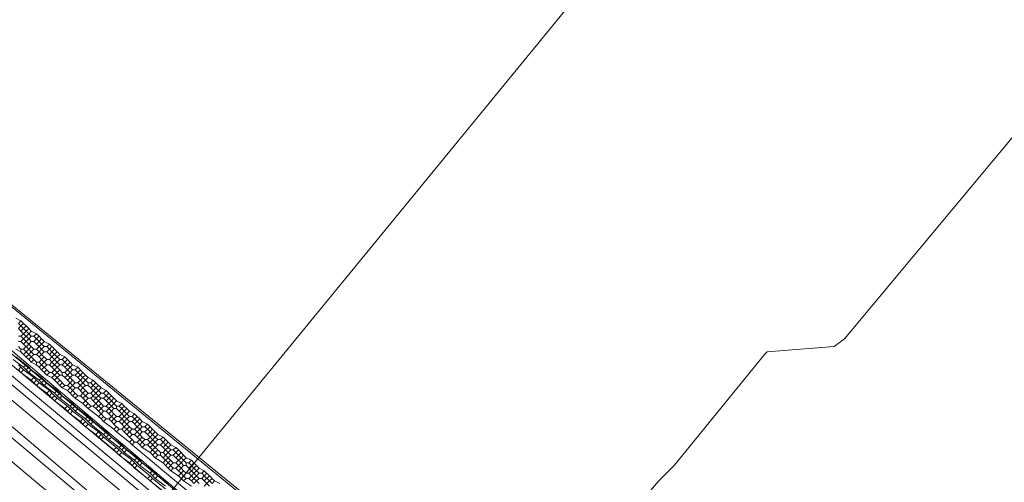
# Model space of a CAD drawing. Header units: metres. Extents: x 92810 to 93633, y 464687 to 465459.
# Tile 95 of 256: x 93176 to 93203, y 464725 to 464738. Entities that reach past the tile are written whole.
import ezdxf
from ezdxf.lldxf.tags import DXFTag

# ---------------------------------------------------------------- set-up
doc = ezdxf.new("R2010")
doc.units = ezdxf.units.M
for name, color, linetype, lineweight, transparency in [('B-OI-KL-DATA_KPN-G', 90, 'SI_B_DATA_KPN', 18, 0.4), ('B-OI-KL-DATA_LIANDER-G', 90, 'SI_B_DATA_LIANDER', 18, 0.4), ('B-OI-KL-DATA_PRORAIL-G', 90, 'SI_B_DATA_PRORAIL', 18, 0.4), ('B-OI-KL-DATA_ZIGGO BV-G', 90, 'SI_B_DATA_ZIGGO', 18, 0.4), ('B-OI-KL-ET_LS_LIANDER-G', 190, 'SI_B_ET_LS_LIANDER', 18, 0.4), ('B-OI-KL-ET_LS_PRORAIL-G', 190, 'SI_B_ET_LS_PRORAIL', 18, 0.4), ('B-OI-KL-ET_MS_LIANDER-G', 130, 'SI_B_ET_MS_LIANDER', 18, 0.4), ('B-OI-KL-ET_MS_PRORAIL-G', 130, 'SI_B_ET_MS_PRORAIL', 18, 0.4), ('B-OI-KL-GAS_LD_LIANDER-G', 30, 'SI_B_GAS_LD_LIANDER', 18, 0.4), ('B-WE-KL-DATA-G', 90, 'KL-DATA-N', 18, 0.4), ('B-WE-KL-ET_LS-G', 190, 'KL-LS-N', 18, 0.4)]:
    doc.layers.add(name, color=color, linetype=linetype, lineweight=lineweight, transparency=transparency)
doc.styles.get("Standard").update_dxf_attribs({"font": 'isocp.shx'})
tags = doc.linetypes.add('KL-DATA-N', pattern='A,4,-1,[101,NLCS.SHX,S=0.5,R=0,X=0,Y=0],-1,4,-1,["D",Standard,S=1,R=0,X=-0.25,Y=-0.5],-1.5', length=12.5).pattern_tags.tags
tags[18] = DXFTag(74, 10)
tags = doc.linetypes.add('KL-LS-N', pattern='A,4,-1,[103,NLCS.SHX,S=0.75,R=0,X=0,Y=0],-1,4,-1,["L",Standard,S=1,R=0,X=0,Y=-0.5],-2', length=13).pattern_tags.tags
tags[18] = DXFTag(74, 10)
doc.linetypes.add('SI_B_DATA_KPN', pattern='A,5,-2,["KPN",Standard,S=1.5,R=0,X=-0.51,Y=-0.75],-8', length=15)
doc.linetypes.add('SI_B_DATA_LIANDER', pattern='A,5,-2,["LI-DATA",Standard,S=1.5,R=0,X=-0.51,Y=-0.75],-11', length=18)
doc.linetypes.add('SI_B_DATA_PRORAIL', pattern='A,5,-2,["PRO-DATA",Standard,S=1.5,R=0,X=-0.51,Y=-0.75],-13', length=20)
doc.linetypes.add('SI_B_DATA_ZIGGO', pattern='A,5,-2,["ZIGGO",Standard,S=1.5,R=0,X=-0.51,Y=-0.75],-9', length=16)
doc.linetypes.add('SI_B_ET_LS_LIANDER', pattern='A,5,-2,["LI-LS",Standard,S=1.5,R=0,X=-0.51,Y=-0.75],-10', length=17)
doc.linetypes.add('SI_B_ET_LS_PRORAIL', pattern='A,5,-2,["PRO-LS",Standard,S=1.5,R=0,X=-0.51,Y=-0.75],-11', length=18)
doc.linetypes.add('SI_B_ET_MS_LIANDER', pattern='A,5,-2,["LI-MS",Standard,S=1.5,R=0,X=-0.51,Y=-0.75],-10', length=17)
doc.linetypes.add('SI_B_ET_MS_PRORAIL', pattern='A,5,-2,["PRO-MS",Standard,S=1.5,R=0,X=-0.51,Y=-0.75],-11', length=18)
doc.linetypes.add('SI_B_GAS_LD_LIANDER', pattern='A,5,-2,["LI-G-LD",Standard,S=1.5,R=0,X=-0.51,Y=-0.75],-11', length=18)

msp = doc.modelspace()

# ---------------------------------------------------------------- linework, layer by layer
at = {"layer": 'B-OI-KL-DATA_KPN-G', "flags": 128}
for points in [[(93164.036, 464737.25), (93188.393, 464716.964), (93189.821, 464715.964)], [(93163.536, 464736.679), (93186.321, 464717.607), (93186.536, 464717.25), (93186.964, 464717.107)]]:
    msp.add_lwpolyline(points, dxfattribs=at)
at = {"layer": 'B-OI-KL-DATA_LIANDER-G', "flags": 128}
for points in [[(93133.107, 464763.893), (93133.107, 464763.75), (93133.393, 464763.464), (93153.75, 464747.179), (93154.464, 464746.536), (93194.107, 464713.464)], [(93133.107, 464763.893), (93133.607, 464763.893), (93133.75, 464763.821), (93134.893, 464763.393), (93192.536, 464716.464), (93192.679, 464716.464), (93197.964, 464720.679), (93198.393, 464720.607)]]:
    msp.add_lwpolyline(points, dxfattribs=at)
at = {"layer": 'B-OI-KL-DATA_PRORAIL-G', "flags": 128}
for points in [[(93289.964, 464838.607), (93286.393, 464834.179), (93280.821, 464827.321), (93279.75, 464826.107), (93232.75, 464769.607), (93224.107, 464759.321), (93210.036, 464742.393), (93208.536, 464740.679), (93198.893, 464729.107), (93198.607, 464728.893), (93196.75, 464728.75), (93196.679, 464728.679), (93194.179, 464725.607), (93193.75, 464725.179), (93189.607, 464720.393), (93189.464, 464719.536), (93189.321, 464719.321), (93172.25, 464698.964), (93164.464, 464689.607), (93164.107, 464689.107), (93164.107, 464688.964), (93163.821, 464688.964)], [(93226.464, 464780.821), (93226.393, 464780.536), (93226.179, 464780.321), (93219.25, 464772.25), (93214.036, 464765.821), (93212.607, 464764.179), (93201.464, 464750.821), (93196.25, 464744.321), (93192.607, 464739.964), (93179.321, 464723.75), (93178.607, 464722.964), (93176.536, 464720.393), (93175.25, 464718.964), (93170.036, 464712.964), (93166.964, 464709.321), (93165.393, 464707.321), (93164.964, 464706.893), (93151.893, 464691.464), (93151.893, 464691.321), (93151.607, 464691.321)]]:
    msp.add_lwpolyline(points, dxfattribs=at)
at = {"layer": 'B-OI-KL-DATA_ZIGGO BV-G', "flags": 128}
for points in [[(93193.808, 464712.902), (93149.26, 464749.967), (93134.543, 464762.296), (93126.008, 464769.806)], [(93193.806, 464712.9), (93149.26, 464749.967)]]:
    msp.add_lwpolyline(points, dxfattribs=at)
at = {"layer": 'B-OI-KL-ET_LS_LIANDER-G'}
for p, q in [((93156.464, 464745.107), (93186.321, 464719.964)), ((93176.036, 464728.393), (93176.107, 464728.321)), ((93176.107, 464728.321), (93176.036, 464728.25)), ((93176.036, 464728.25), (93176.107, 464728.179)), ((93176.107, 464728.321), (93176.179, 464728.25)), ((93176.179, 464728.25), (93176.107, 464728.179)), ((93176.179, 464728.25), (93176.464, 464728.036)), ((93176.107, 464728.179), (93176.393, 464727.964)), ((93176.464, 464728.036), (93176.393, 464727.964)), ((93176.393, 464727.964), (93176.464, 464727.893)), ((93176.464, 464728.036), (93176.536, 464727.964)), ((93176.536, 464727.964), (93176.464, 464727.893)), ((93176.536, 464727.964), (93176.607, 464727.893)), ((93176.464, 464727.893), (93176.536, 464727.821)), ((93176.607, 464727.893), (93176.536, 464727.821)), ((93176.536, 464727.821), (93176.821, 464727.607)), ((93176.607, 464727.893), (93176.893, 464727.679)), ((93176.893, 464727.679), (93176.821, 464727.607)), ((93176.893, 464727.679), (93176.964, 464727.607)), ((93176.821, 464727.607), (93176.893, 464727.536)), ((93176.964, 464727.607), (93176.893, 464727.536)), ((93176.893, 464727.536), (93176.964, 464727.464)), ((93176.964, 464727.607), (93177.036, 464727.536)), ((93177.036, 464727.536), (93176.964, 464727.464)), ((93176.964, 464727.464), (93177.036, 464727.393)), ((93177.036, 464727.536), (93177.107, 464727.464)), ((93177.107, 464727.464), (93177.036, 464727.393)), ((93177.036, 464727.393), (93177.321, 464727.179)), ((93177.107, 464727.464), (93177.393, 464727.25)), ((93177.393, 464727.25), (93177.321, 464727.179)), ((93177.321, 464727.179), (93177.393, 464727.107)), ((93177.393, 464727.25), (93177.464, 464727.179)), ((93177.464, 464727.179), (93177.393, 464727.107)), ((93177.464, 464727.179), (93177.536, 464727.107)), ((93177.393, 464727.107), (93177.464, 464727.036)), ((93177.536, 464727.107), (93177.464, 464727.036)), ((93177.464, 464727.036), (93177.75, 464726.821)), ((93177.536, 464727.107), (93177.821, 464726.893)), ((93177.821, 464726.893), (93177.75, 464726.821)), ((93177.821, 464726.893), (93177.893, 464726.821)), ((93177.75, 464726.821), (93177.821, 464726.75)), ((93177.893, 464726.821), (93177.821, 464726.75)), ((93177.821, 464726.75), (93177.893, 464726.679)), ((93177.893, 464726.821), (93177.964, 464726.75)), ((93177.964, 464726.75), (93177.893, 464726.679)), ((93177.893, 464726.679), (93178.179, 464726.464)), ((93177.964, 464726.75), (93178.25, 464726.536)), ((93178.25, 464726.536), (93178.179, 464726.464)), ((93178.179, 464726.464), (93178.321, 464726.321)), ((93178.25, 464726.536), (93178.321, 464726.464)), ((93178.321, 464726.464), (93178.25, 464726.393)), ((93178.321, 464726.464), (93178.393, 464726.393)), ((93178.393, 464726.393), (93178.321, 464726.321)), ((93178.321, 464726.321), (93178.679, 464726.036)), ((93178.393, 464726.393), (93178.75, 464726.107)), ((93178.75, 464726.107), (93178.679, 464726.036)), ((93178.679, 464726.036), (93178.75, 464725.964)), ((93178.75, 464726.107), (93178.821, 464726.036)), ((93178.821, 464726.036), (93178.75, 464725.964)), ((93178.821, 464726.036), (93178.893, 464725.964)), ((93178.75, 464725.964), (93178.821, 464725.893)), ((93178.893, 464725.964), (93178.821, 464725.893)), ((93178.821, 464725.893), (93179.107, 464725.679)), ((93178.893, 464725.964), (93179.179, 464725.75)), ((93179.179, 464725.75), (93179.107, 464725.679)), ((93179.107, 464725.679), (93179.179, 464725.607)), ((93179.179, 464725.75), (93179.321, 464725.607)), ((93179.25, 464725.679), (93179.179, 464725.607)), ((93179.179, 464725.607), (93179.25, 464725.536)), ((93179.321, 464725.607), (93179.25, 464725.536)), ((93179.25, 464725.536), (93179.607, 464725.25)), ((93179.321, 464725.607), (93179.679, 464725.321)), ((93179.679, 464725.321), (93179.607, 464725.25)), ((93179.607, 464725.25), (93179.679, 464725.179)), ((93179.679, 464725.321), (93179.75, 464725.25)), ((93179.75, 464725.25), (93179.679, 464725.179)), ((93179.75, 464725.25), (93180.107, 464724.964)), ((93179.679, 464725.179), (93180.036, 464724.893))]:
    msp.add_line(p, q, dxfattribs=at)
at = {"layer": 'B-OI-KL-ET_LS_PRORAIL-G', "flags": 128}
msp.add_lwpolyline([(93289.964, 464838.607), (93286.393, 464834.179), (93280.821, 464827.321), (93279.75, 464826.107), (93232.75, 464769.607), (93224.107, 464759.321), (93210.036, 464742.393), (93208.536, 464740.679), (93198.893, 464729.107), (93198.607, 464728.893), (93196.75, 464728.75), (93196.679, 464728.679), (93194.179, 464725.607), (93193.75, 464725.179), (93189.607, 464720.393), (93189.464, 464719.536), (93189.321, 464719.321), (93172.25, 464698.964), (93164.464, 464689.607), (93164.107, 464689.107), (93164.107, 464688.964), (93163.821, 464688.964)], dxfattribs=at)
at = {"layer": 'B-OI-KL-ET_MS_LIANDER-G'}
for p, q in [((93176.321, 464729.393), (93176.179, 464729.25)), ((93176.321, 464729.25), (93176.179, 464729.107)), ((93176.321, 464728.964), (93176.179, 464728.821)), ((93176.321, 464728.821), (93176.179, 464728.679)), ((93176.821, 464728.393), (93176.679, 464728.25)), ((93177.821, 464728.179), (93177.679, 464728.036)), ((93177.821, 464727.893), (93177.679, 464727.75)), ((93178.321, 464727.75), (93178.179, 464727.607)), ((93178.321, 464727.464), (93178.179, 464727.321)), ((93178.321, 464727.321), (93178.179, 464727.179)), ((93179.321, 464726.964), (93179.179, 464726.821)), ((93179.821, 464726.393), (93179.679, 464726.25)), ((93179.821, 464726.25), (93179.679, 464726.107)), ((93180.321, 464725.679), (93180.179, 464725.536)), ((93181.321, 464725.321), (93181.179, 464725.179)), ((93181.321, 464725.179), (93181.179, 464725.036))]:
    msp.add_line(p, q, dxfattribs=at)
at = {"layer": 'B-OI-KL-ET_MS_LIANDER-G', "flags": 128}
for points in [[(93161.25, 464740.607), (93184.893, 464720.821)], [(93175.964, 464729.679), (93176.107, 464729.607)], [(93176.107, 464729.607), (93176.036, 464729.536)], [(93176.107, 464729.607), (93176.179, 464729.536)], [(93176.036, 464729.536), (93176.107, 464729.464)], [(93176.107, 464729.464), (93176.036, 464729.393)], [(93176.036, 464729.393), (93176.107, 464729.321)], [(93176.179, 464729.536), (93176.107, 464729.464)], [(93176.107, 464729.464), (93176.179, 464729.393)], [(93176.179, 464729.393), (93176.107, 464729.321)], [(93176.107, 464729.321), (93176.179, 464729.25)], [(93176.179, 464729.536), (93176.25, 464729.464)], [(93176.25, 464729.464), (93176.179, 464729.393)], [(93176.179, 464729.393), (93176.321, 464729.25)], [(93176.25, 464729.464), (93176.321, 464729.393)], [(93176.321, 464729.393), (93176.393, 464729.321)], [(93176.393, 464729.321), (93176.321, 464729.25)], [(93176.393, 464729.321), (93176.536, 464729.25)], [(93176.036, 464729.179), (93176.107, 464729.179)], [(93176.036, 464729.036), (93176.107, 464729.036)], [(93176.179, 464729.25), (93176.107, 464729.179)], [(93176.107, 464729.179), (93176.179, 464729.107)], [(93176.179, 464729.107), (93176.107, 464729.036)], [(93176.107, 464729.036), (93176.179, 464728.964)], [(93176.179, 464729.25), (93176.321, 464729.107)], [(93176.179, 464729.107), (93176.25, 464729.036)], [(93176.25, 464729.036), (93176.179, 464728.964)], [(93176.321, 464729.107), (93176.25, 464729.036)], [(93176.25, 464729.036), (93176.321, 464728.964)], [(93176.321, 464729.25), (93176.393, 464729.179)], [(93176.393, 464729.179), (93176.321, 464729.107)], [(93176.321, 464729.107), (93176.393, 464729.036)], [(93176.393, 464729.036), (93176.321, 464728.964)], [(93176.393, 464729.179), (93176.464, 464729.179)], [(93176.393, 464729.036), (93176.464, 464729.036)], [(93176.536, 464729.25), (93176.464, 464729.179)], [(93176.464, 464729.179), (93176.536, 464729.107)], [(93176.536, 464729.107), (93176.464, 464729.036)], [(93176.464, 464729.036), (93176.536, 464728.964)], [(93176.536, 464729.25), (93176.607, 464729.179)], [(93176.607, 464729.179), (93176.536, 464729.107)], [(93176.536, 464729.107), (93176.607, 464729.036)], [(93176.607, 464729.036), (93176.536, 464728.964)], [(93176.607, 464729.179), (93176.679, 464729.107)], [(93176.679, 464729.107), (93176.607, 464729.036)], [(93176.607, 464729.036), (93176.679, 464728.964)], [(93176.679, 464729.107), (93176.75, 464729.036)], [(93176.75, 464729.036), (93176.679, 464728.964)], [(93176.75, 464729.036), (93176.893, 464728.964)], [(93175.964, 464728.821), (93176.107, 464728.75)], [(93176.036, 464728.893), (93176.107, 464728.821)], [(93176.107, 464728.821), (93176.179, 464728.821)], [(93176.107, 464728.821), (93176.107, 464728.75)], [(93176.107, 464728.75), (93176.179, 464728.679)], [(93176.179, 464728.964), (93176.321, 464728.821)], [(93176.179, 464728.821), (93176.321, 464728.679)], [(93176.321, 464728.964), (93176.393, 464728.893)], [(93176.393, 464728.893), (93176.321, 464728.821)], [(93176.321, 464728.821), (93176.393, 464728.75)], [(93176.393, 464728.75), (93176.321, 464728.679)], [(93176.393, 464728.893), (93176.464, 464728.821)], [(93176.464, 464728.821), (93176.393, 464728.75)], [(93176.393, 464728.75), (93176.464, 464728.679)], [(93176.464, 464728.821), (93176.536, 464728.821)], [(93176.536, 464728.964), (93176.607, 464728.893)], [(93176.607, 464728.893), (93176.536, 464728.821)], [(93176.536, 464728.821), (93176.607, 464728.75)], [(93176.607, 464728.75), (93176.536, 464728.679)], [(93176.679, 464728.964), (93176.607, 464728.893)], [(93176.607, 464728.893), (93176.679, 464728.821)], [(93176.679, 464728.821), (93176.607, 464728.75)], [(93176.607, 464728.75), (93176.679, 464728.679)], [(93176.679, 464728.964), (93176.75, 464728.893)], [(93176.75, 464728.893), (93176.679, 464728.821)], [(93176.679, 464728.821), (93176.75, 464728.75)], [(93176.75, 464728.75), (93176.679, 464728.679)], [(93176.75, 464728.893), (93176.821, 464728.893)], [(93176.75, 464728.75), (93176.821, 464728.75)], [(93176.893, 464728.964), (93176.821, 464728.893)], [(93176.821, 464728.893), (93176.893, 464728.821)], [(93176.893, 464728.821), (93176.821, 464728.75)], [(93176.821, 464728.75), (93176.893, 464728.679)], [(93176.893, 464728.964), (93176.964, 464728.893)], [(93176.964, 464728.893), (93176.893, 464728.821)], [(93176.893, 464728.821), (93176.964, 464728.75)], [(93176.964, 464728.75), (93176.893, 464728.679)], [(93176.964, 464728.893), (93177.036, 464728.821)], [(93177.036, 464728.821), (93176.964, 464728.75)], [(93176.964, 464728.75), (93177.036, 464728.679)], [(93177.036, 464728.821), (93177.107, 464728.75)], [(93177.107, 464728.75), (93177.036, 464728.679)], [(93177.107, 464728.75), (93177.179, 464728.679)], [(93175.893, 464728.536), (93176.179, 464728.321)], [(93175.964, 464728.607), (93176.25, 464728.393)], [(93176.179, 464728.679), (93176.321, 464728.536)], [(93176.321, 464728.679), (93176.25, 464728.607)], [(93176.321, 464728.679), (93176.393, 464728.607)], [(93176.393, 464728.607), (93176.321, 464728.536)], [(93176.321, 464728.536), (93176.393, 464728.464)], [(93176.464, 464728.679), (93176.393, 464728.607)], [(93176.393, 464728.607), (93176.464, 464728.536)], [(93176.464, 464728.536), (93176.393, 464728.464)], [(93176.464, 464728.679), (93176.536, 464728.679)], [(93176.464, 464728.536), (93176.536, 464728.464)], [(93176.536, 464728.679), (93176.607, 464728.607)], [(93176.679, 464728.679), (93176.607, 464728.607)], [(93176.607, 464728.607), (93176.679, 464728.536)], [(93176.679, 464728.536), (93176.607, 464728.464)], [(93176.679, 464728.679), (93176.821, 464728.536)], [(93176.75, 464728.607), (93176.679, 464728.536)], [(93176.679, 464728.536), (93176.75, 464728.464)], [(93176.821, 464728.536), (93176.75, 464728.464)], [(93176.821, 464728.536), (93176.893, 464728.536)], [(93176.893, 464728.679), (93176.964, 464728.607)], [(93176.964, 464728.607), (93176.893, 464728.536)], [(93176.893, 464728.536), (93176.964, 464728.464)], [(93177.036, 464728.679), (93176.964, 464728.607)], [(93176.964, 464728.607), (93177.036, 464728.536)], [(93177.036, 464728.536), (93176.964, 464728.464)], [(93177.036, 464728.679), (93177.107, 464728.607)], [(93177.107, 464728.607), (93177.036, 464728.536)], [(93177.036, 464728.536), (93177.107, 464728.464)], [(93177.179, 464728.679), (93177.107, 464728.607)], [(93177.107, 464728.607), (93177.179, 464728.536)], [(93177.179, 464728.536), (93177.107, 464728.464)], [(93177.179, 464728.679), (93177.321, 464728.607)], [(93177.179, 464728.536), (93177.25, 464728.536)], [(93177.321, 464728.607), (93177.25, 464728.536)], [(93177.25, 464728.536), (93177.321, 464728.464)], [(93177.321, 464728.607), (93177.393, 464728.536)], [(93177.393, 464728.536), (93177.321, 464728.464)], [(93177.393, 464728.536), (93177.464, 464728.464)], [(93176.25, 464728.393), (93176.179, 464728.321)], [(93176.179, 464728.321), (93176.321, 464728.179)], [(93176.25, 464728.393), (93176.321, 464728.321)], [(93176.321, 464728.321), (93176.25, 464728.25)], [(93176.321, 464728.321), (93176.393, 464728.25)], [(93176.393, 464728.25), (93176.321, 464728.179)], [(93176.393, 464728.464), (93176.536, 464728.393)], [(93176.393, 464728.25), (93176.679, 464728.036)], [(93176.536, 464728.464), (93176.607, 464728.464)], [(93176.536, 464728.464), (93176.536, 464728.393)], [(93176.536, 464728.393), (93176.607, 464728.321)], [(93176.607, 464728.464), (93176.679, 464728.393)], [(93176.679, 464728.393), (93176.607, 464728.321)], [(93176.607, 464728.321), (93176.679, 464728.25)], [(93176.75, 464728.464), (93176.679, 464728.393)], [(93176.679, 464728.393), (93176.821, 464728.25)], [(93176.679, 464728.25), (93176.821, 464728.107)], [(93176.75, 464728.464), (93176.821, 464728.393)], [(93176.821, 464728.25), (93176.75, 464728.179)], [(93176.821, 464728.393), (93176.893, 464728.393)], [(93176.821, 464728.25), (93176.893, 464728.179)], [(93176.964, 464728.464), (93176.893, 464728.393)], [(93176.893, 464728.393), (93176.964, 464728.321)], [(93176.964, 464728.464), (93177.036, 464728.393)], [(93177.036, 464728.393), (93176.964, 464728.321)], [(93176.964, 464728.321), (93177.036, 464728.25)], [(93177.036, 464728.25), (93176.964, 464728.179)], [(93177.107, 464728.464), (93177.036, 464728.393)], [(93177.036, 464728.393), (93177.107, 464728.321)], [(93177.107, 464728.321), (93177.036, 464728.25)], [(93177.036, 464728.25), (93177.107, 464728.179)], [(93177.107, 464728.464), (93177.179, 464728.393)], [(93177.179, 464728.393), (93177.107, 464728.321)], [(93177.107, 464728.321), (93177.179, 464728.25)], [(93177.179, 464728.25), (93177.107, 464728.179)], [(93177.179, 464728.393), (93177.25, 464728.393)], [(93177.179, 464728.25), (93177.25, 464728.179)], [(93177.321, 464728.464), (93177.25, 464728.393)], [(93177.25, 464728.393), (93177.321, 464728.321)], [(93177.321, 464728.464), (93177.393, 464728.393)], [(93177.393, 464728.393), (93177.321, 464728.321)], [(93177.321, 464728.321), (93177.393, 464728.25)], [(93177.393, 464728.25), (93177.321, 464728.179)], [(93177.464, 464728.464), (93177.393, 464728.393)], [(93177.393, 464728.393), (93177.464, 464728.321)], [(93177.464, 464728.321), (93177.393, 464728.25)], [(93177.393, 464728.25), (93177.464, 464728.179)], [(93177.464, 464728.464), (93177.536, 464728.393)], [(93177.536, 464728.393), (93177.464, 464728.321)], [(93177.464, 464728.321), (93177.536, 464728.25)], [(93177.536, 464728.25), (93177.464, 464728.179)], [(93177.536, 464728.393), (93177.679, 464728.321)], [(93177.536, 464728.25), (93177.607, 464728.25)], [(93177.679, 464728.321), (93177.607, 464728.25)], [(93177.607, 464728.25), (93177.679, 464728.179)], [(93177.679, 464728.321), (93177.821, 464728.179)], [(93177.75, 464728.25), (93177.679, 464728.179)], [(93176.321, 464728.179), (93176.607, 464727.964)], [(93176.679, 464728.036), (93176.607, 464727.964)], [(93176.607, 464727.964), (93176.679, 464727.893)], [(93176.679, 464728.036), (93176.75, 464727.964)], [(93176.75, 464727.964), (93176.679, 464727.893)], [(93176.75, 464727.964), (93176.821, 464727.893)], [(93176.893, 464728.179), (93176.821, 464728.107)], [(93176.821, 464728.107), (93176.964, 464728.036)], [(93176.893, 464728.179), (93176.964, 464728.179)], [(93176.964, 464728.179), (93177.036, 464728.107)], [(93177.036, 464728.107), (93176.964, 464728.036)], [(93176.964, 464728.036), (93177.036, 464727.964)], [(93177.107, 464728.179), (93177.036, 464728.107)], [(93177.036, 464728.107), (93177.107, 464728.036)], [(93177.107, 464728.036), (93177.036, 464727.964)], [(93177.036, 464727.964), (93177.107, 464727.893)], [(93177.107, 464728.179), (93177.179, 464728.107)], [(93177.179, 464728.107), (93177.107, 464728.036)], [(93177.107, 464728.036), (93177.179, 464727.964)], [(93177.179, 464727.964), (93177.107, 464727.893)], [(93177.179, 464728.107), (93177.25, 464728.107)], [(93177.179, 464727.964), (93177.321, 464727.821)], [(93177.25, 464728.179), (93177.321, 464728.179)], [(93177.25, 464728.179), (93177.25, 464728.107)], [(93177.25, 464728.107), (93177.321, 464728.036)], [(93177.321, 464728.179), (93177.393, 464728.107)], [(93177.393, 464728.107), (93177.321, 464728.036)], [(93177.321, 464728.036), (93177.393, 464727.964)], [(93177.464, 464728.179), (93177.393, 464728.107)], [(93177.393, 464728.107), (93177.464, 464728.036)], [(93177.464, 464728.036), (93177.393, 464727.964)], [(93177.393, 464727.964), (93177.464, 464727.893)], [(93177.464, 464728.179), (93177.536, 464728.107)], [(93177.536, 464728.107), (93177.464, 464728.036)], [(93177.464, 464728.036), (93177.536, 464727.964)], [(93177.536, 464727.964), (93177.464, 464727.893)], [(93177.536, 464728.107), (93177.607, 464728.107)], [(93177.536, 464727.964), (93177.607, 464727.893)], [(93177.679, 464728.179), (93177.607, 464728.107)], [(93177.607, 464728.107), (93177.679, 464728.036)], [(93177.679, 464728.179), (93177.821, 464728.036)], [(93177.679, 464728.036), (93177.75, 464727.964)], [(93177.75, 464727.964), (93177.679, 464727.893)], [(93177.821, 464728.036), (93177.75, 464727.964)], [(93177.75, 464727.964), (93177.821, 464727.893)], [(93177.821, 464728.179), (93177.893, 464728.107)], [(93177.893, 464728.107), (93177.821, 464728.036)], [(93177.821, 464728.036), (93177.893, 464727.964)], [(93177.893, 464727.964), (93177.821, 464727.893)], [(93177.893, 464728.107), (93177.964, 464728.036)], [(93177.964, 464728.036), (93177.893, 464727.964)], [(93177.893, 464727.964), (93177.964, 464727.893)], [(93177.964, 464728.036), (93178.107, 464727.964)], [(93178.107, 464727.964), (93178.036, 464727.893)], [(93178.107, 464727.964), (93178.179, 464727.893)], [(93176.679, 464727.893), (93176.75, 464727.821)], [(93176.821, 464727.893), (93176.75, 464727.821)], [(93176.75, 464727.821), (93177.036, 464727.607)], [(93176.821, 464727.893), (93177.107, 464727.679)], [(93177.107, 464727.679), (93177.036, 464727.607)], [(93177.107, 464727.893), (93177.179, 464727.821)], [(93177.107, 464727.679), (93177.179, 464727.607)], [(93177.25, 464727.893), (93177.179, 464727.821)], [(93177.179, 464727.821), (93177.25, 464727.75)], [(93177.321, 464727.821), (93177.25, 464727.75)], [(93177.25, 464727.75), (93177.393, 464727.679)], [(93177.321, 464727.821), (93177.393, 464727.821)], [(93177.464, 464727.893), (93177.393, 464727.821)], [(93177.393, 464727.821), (93177.464, 464727.75)], [(93177.464, 464727.75), (93177.393, 464727.679)], [(93177.393, 464727.679), (93177.464, 464727.607)], [(93177.464, 464727.893), (93177.536, 464727.821)], [(93177.536, 464727.821), (93177.464, 464727.75)], [(93177.464, 464727.75), (93177.536, 464727.679)], [(93177.536, 464727.679), (93177.464, 464727.607)], [(93177.607, 464727.893), (93177.536, 464727.821)], [(93177.536, 464727.821), (93177.607, 464727.75)], [(93177.607, 464727.75), (93177.536, 464727.679)], [(93177.536, 464727.679), (93177.607, 464727.607)], [(93177.607, 464727.893), (93177.679, 464727.893)], [(93177.607, 464727.75), (93177.679, 464727.75)], [(93177.679, 464727.893), (93177.821, 464727.75)], [(93177.679, 464727.75), (93177.821, 464727.607)], [(93177.821, 464727.75), (93177.75, 464727.679)], [(93177.821, 464727.893), (93177.893, 464727.821)], [(93177.893, 464727.821), (93177.821, 464727.75)], [(93177.821, 464727.75), (93177.893, 464727.679)], [(93177.893, 464727.679), (93177.821, 464727.607)], [(93177.893, 464727.821), (93177.964, 464727.821)], [(93177.893, 464727.679), (93177.964, 464727.607)], [(93177.964, 464727.893), (93178.036, 464727.893)], [(93177.964, 464727.893), (93177.964, 464727.821)], [(93177.964, 464727.821), (93178.036, 464727.75)], [(93178.036, 464727.893), (93178.107, 464727.821)], [(93178.107, 464727.821), (93178.036, 464727.75)], [(93178.036, 464727.75), (93178.107, 464727.679)], [(93178.107, 464727.679), (93178.036, 464727.607)], [(93178.179, 464727.893), (93178.107, 464727.821)], [(93178.107, 464727.821), (93178.179, 464727.75)], [(93178.179, 464727.75), (93178.107, 464727.679)], [(93178.107, 464727.679), (93178.179, 464727.607)], [(93178.179, 464727.893), (93178.321, 464727.75)], [(93178.25, 464727.821), (93178.179, 464727.75)], [(93178.179, 464727.75), (93178.321, 464727.607)], [(93178.321, 464727.75), (93178.464, 464727.679)], [(93178.464, 464727.679), (93178.393, 464727.607)], [(93178.464, 464727.679), (93178.536, 464727.607)], [(93177.036, 464727.607), (93177.107, 464727.536)], [(93177.179, 464727.607), (93177.107, 464727.536)], [(93177.107, 464727.536), (93177.179, 464727.464)], [(93177.179, 464727.607), (93177.25, 464727.536)], [(93177.25, 464727.536), (93177.179, 464727.464)], [(93177.179, 464727.464), (93177.464, 464727.25)], [(93177.25, 464727.536), (93177.536, 464727.321)], [(93177.464, 464727.607), (93177.536, 464727.536)], [(93177.607, 464727.607), (93177.536, 464727.536)], [(93177.536, 464727.536), (93177.607, 464727.464)], [(93177.607, 464727.607), (93177.679, 464727.536)], [(93177.679, 464727.536), (93177.607, 464727.464)], [(93177.607, 464727.464), (93177.821, 464727.321)], [(93177.679, 464727.536), (93177.75, 464727.536)], [(93177.821, 464727.607), (93177.75, 464727.536)], [(93177.75, 464727.536), (93177.821, 464727.464)], [(93177.821, 464727.607), (93177.893, 464727.536)], [(93177.893, 464727.536), (93177.821, 464727.464)], [(93177.821, 464727.464), (93177.893, 464727.393)], [(93177.893, 464727.393), (93177.821, 464727.321)], [(93177.964, 464727.607), (93177.893, 464727.536)], [(93177.893, 464727.536), (93177.964, 464727.464)], [(93177.964, 464727.464), (93177.893, 464727.393)], [(93177.893, 464727.393), (93177.964, 464727.321)], [(93177.964, 464727.607), (93178.036, 464727.607)], [(93177.964, 464727.464), (93178.036, 464727.464)], [(93178.036, 464727.607), (93178.107, 464727.536)], [(93178.107, 464727.536), (93178.036, 464727.464)], [(93178.036, 464727.464), (93178.107, 464727.393)], [(93178.179, 464727.607), (93178.107, 464727.536)], [(93178.107, 464727.536), (93178.179, 464727.464)], [(93178.179, 464727.464), (93178.107, 464727.393)], [(93178.107, 464727.393), (93178.179, 464727.321)], [(93178.179, 464727.607), (93178.25, 464727.536)], [(93178.25, 464727.536), (93178.179, 464727.464)], [(93178.179, 464727.464), (93178.321, 464727.321)], [(93178.321, 464727.607), (93178.25, 464727.536)], [(93178.25, 464727.536), (93178.321, 464727.464)], [(93178.321, 464727.607), (93178.393, 464727.607)], [(93178.321, 464727.464), (93178.393, 464727.464)], [(93178.393, 464727.607), (93178.464, 464727.536)], [(93178.464, 464727.536), (93178.393, 464727.464)], [(93178.393, 464727.464), (93178.464, 464727.393)], [(93178.536, 464727.607), (93178.464, 464727.536)], [(93178.464, 464727.536), (93178.536, 464727.464)], [(93178.536, 464727.464), (93178.464, 464727.393)], [(93178.464, 464727.393), (93178.536, 464727.321)], [(93178.536, 464727.607), (93178.607, 464727.536)], [(93178.607, 464727.536), (93178.536, 464727.464)], [(93178.536, 464727.464), (93178.607, 464727.393)], [(93178.607, 464727.393), (93178.536, 464727.321)], [(93178.607, 464727.536), (93178.679, 464727.464)], [(93178.679, 464727.464), (93178.607, 464727.393)], [(93178.607, 464727.393), (93178.679, 464727.321)], [(93178.679, 464727.464), (93178.75, 464727.393)], [(93178.75, 464727.393), (93178.679, 464727.321)], [(93178.75, 464727.393), (93178.893, 464727.321)], [(93177.536, 464727.321), (93177.464, 464727.25)], [(93177.464, 464727.25), (93177.536, 464727.179)], [(93177.536, 464727.321), (93177.607, 464727.25)], [(93177.607, 464727.25), (93177.536, 464727.179)], [(93177.536, 464727.179), (93177.607, 464727.107)], [(93177.607, 464727.25), (93177.679, 464727.179)], [(93177.679, 464727.179), (93177.607, 464727.107)], [(93177.679, 464727.179), (93177.964, 464726.964)], [(93177.821, 464727.321), (93177.893, 464727.25)], [(93177.964, 464727.321), (93177.893, 464727.25)], [(93177.893, 464727.25), (93177.964, 464727.179)], [(93177.964, 464727.321), (93178.036, 464727.25)], [(93178.036, 464727.25), (93177.964, 464727.179)], [(93177.964, 464727.179), (93178.25, 464726.964)], [(93178.036, 464727.25), (93178.107, 464727.25)], [(93178.179, 464727.321), (93178.107, 464727.25)], [(93178.107, 464727.25), (93178.179, 464727.179)], [(93178.179, 464727.321), (93178.321, 464727.179)], [(93178.179, 464727.179), (93178.321, 464727.036)], [(93178.321, 464727.179), (93178.25, 464727.107)], [(93178.321, 464727.321), (93178.393, 464727.25)], [(93178.393, 464727.25), (93178.321, 464727.179)], [(93178.321, 464727.179), (93178.393, 464727.107)], [(93178.393, 464727.25), (93178.464, 464727.25)], [(93178.536, 464727.321), (93178.464, 464727.25)], [(93178.464, 464727.25), (93178.536, 464727.179)], [(93178.536, 464727.179), (93178.464, 464727.107)], [(93178.536, 464727.321), (93178.607, 464727.25)], [(93178.607, 464727.25), (93178.536, 464727.179)], [(93178.536, 464727.179), (93178.607, 464727.107)], [(93178.679, 464727.321), (93178.607, 464727.25)], [(93178.607, 464727.25), (93178.679, 464727.179)], [(93178.679, 464727.179), (93178.607, 464727.107)], [(93178.679, 464727.321), (93178.75, 464727.25)], [(93178.679, 464727.179), (93178.75, 464727.179)], [(93178.75, 464727.25), (93178.821, 464727.25)], [(93178.75, 464727.25), (93178.75, 464727.179)], [(93178.75, 464727.179), (93178.821, 464727.107)], [(93178.893, 464727.321), (93178.821, 464727.25)], [(93178.821, 464727.25), (93178.893, 464727.179)], [(93178.893, 464727.179), (93178.821, 464727.107)], [(93178.893, 464727.321), (93178.964, 464727.25)], [(93178.964, 464727.25), (93178.893, 464727.179)], [(93178.893, 464727.179), (93178.964, 464727.107)], [(93178.964, 464727.25), (93179.036, 464727.179)], [(93179.036, 464727.179), (93178.964, 464727.107)], [(93179.036, 464727.179), (93179.107, 464727.107)], [(93177.607, 464727.107), (93177.893, 464726.893)], [(93177.964, 464726.964), (93177.893, 464726.893)], [(93177.893, 464726.893), (93177.964, 464726.821)], [(93177.964, 464726.964), (93178.036, 464726.893)], [(93178.036, 464726.893), (93177.964, 464726.821)], [(93178.036, 464726.893), (93178.107, 464726.821)], [(93178.321, 464727.036), (93178.25, 464726.964)], [(93178.25, 464726.964), (93178.321, 464726.893)], [(93178.393, 464727.107), (93178.321, 464727.036)], [(93178.321, 464727.036), (93178.393, 464726.964)], [(93178.393, 464726.964), (93178.321, 464726.893)], [(93178.321, 464726.893), (93178.393, 464726.821)], [(93178.393, 464727.107), (93178.464, 464727.107)], [(93178.393, 464726.964), (93178.464, 464726.893)], [(93178.464, 464726.893), (93178.393, 464726.821)], [(93178.464, 464727.107), (93178.536, 464727.036)], [(93178.464, 464726.893), (93178.536, 464726.893)], [(93178.607, 464727.107), (93178.536, 464727.036)], [(93178.536, 464727.036), (93178.607, 464726.964)], [(93178.607, 464726.964), (93178.536, 464726.893)], [(93178.536, 464726.893), (93178.607, 464726.821)], [(93178.607, 464727.107), (93178.679, 464727.036)], [(93178.679, 464727.036), (93178.607, 464726.964)], [(93178.607, 464726.964), (93178.679, 464726.893)], [(93178.679, 464726.893), (93178.607, 464726.821)], [(93178.679, 464727.036), (93178.75, 464726.964)], [(93178.75, 464726.964), (93178.679, 464726.893)], [(93178.679, 464726.893), (93178.75, 464726.821)], [(93178.75, 464726.964), (93178.821, 464726.964)], [(93178.821, 464727.107), (93178.893, 464727.036)], [(93178.893, 464727.036), (93178.821, 464726.964)], [(93178.821, 464726.964), (93178.893, 464726.893)], [(93178.893, 464726.893), (93178.821, 464726.821)], [(93178.964, 464727.107), (93178.893, 464727.036)], [(93178.893, 464727.036), (93178.964, 464726.964)], [(93178.964, 464726.964), (93178.893, 464726.893)], [(93178.893, 464726.893), (93178.964, 464726.821)], [(93178.964, 464727.107), (93179.036, 464727.036)], [(93179.036, 464727.036), (93178.964, 464726.964)], [(93178.964, 464726.964), (93179.036, 464726.893)], [(93179.036, 464726.893), (93178.964, 464726.821)], [(93179.107, 464727.107), (93179.036, 464727.036)], [(93179.036, 464727.036), (93179.107, 464726.964)], [(93179.107, 464726.964), (93179.036, 464726.893)], [(93179.036, 464726.893), (93179.107, 464726.821)], [(93179.107, 464727.107), (93179.25, 464727.036)], [(93179.107, 464726.964), (93179.179, 464726.964)], [(93179.25, 464727.036), (93179.179, 464726.964)], [(93179.179, 464726.964), (93179.321, 464726.821)], [(93179.25, 464727.036), (93179.321, 464726.964)], [(93179.321, 464726.964), (93179.393, 464726.893)], [(93179.393, 464726.893), (93179.321, 464726.821)], [(93179.393, 464726.893), (93179.464, 464726.821)], [(93177.964, 464726.821), (93178.036, 464726.75)], [(93178.107, 464726.821), (93178.036, 464726.75)], [(93178.036, 464726.75), (93178.393, 464726.464)], [(93178.107, 464726.821), (93178.464, 464726.536)], [(93178.393, 464726.821), (93178.679, 464726.607)], [(93178.607, 464726.821), (93178.679, 464726.75)], [(93178.75, 464726.821), (93178.679, 464726.75)], [(93178.679, 464726.75), (93178.821, 464726.607)], [(93178.75, 464726.679), (93178.679, 464726.607)], [(93178.679, 464726.607), (93178.75, 464726.536)], [(93178.75, 464726.821), (93178.821, 464726.821)], [(93178.821, 464726.607), (93178.75, 464726.536)], [(93178.821, 464726.821), (93178.893, 464726.75)], [(93178.821, 464726.607), (93178.893, 464726.607)], [(93178.964, 464726.821), (93178.893, 464726.75)], [(93178.893, 464726.75), (93178.964, 464726.679)], [(93178.964, 464726.679), (93178.893, 464726.607)], [(93178.893, 464726.607), (93178.964, 464726.536)], [(93178.964, 464726.821), (93179.036, 464726.75)], [(93179.036, 464726.75), (93178.964, 464726.679)], [(93178.964, 464726.679), (93179.036, 464726.607)], [(93179.036, 464726.607), (93178.964, 464726.536)], [(93179.107, 464726.821), (93179.036, 464726.75)], [(93179.036, 464726.75), (93179.107, 464726.679)], [(93179.107, 464726.679), (93179.036, 464726.607)], [(93179.036, 464726.607), (93179.107, 464726.536)], [(93179.107, 464726.821), (93179.179, 464726.821)], [(93179.107, 464726.679), (93179.179, 464726.607)], [(93179.179, 464726.607), (93179.107, 464726.536)], [(93179.179, 464726.821), (93179.321, 464726.679)], [(93179.179, 464726.607), (93179.25, 464726.607)], [(93179.321, 464726.821), (93179.25, 464726.75)], [(93179.321, 464726.679), (93179.25, 464726.607)], [(93179.25, 464726.607), (93179.321, 464726.536)], [(93179.321, 464726.821), (93179.393, 464726.75)], [(93179.393, 464726.75), (93179.321, 464726.679)], [(93179.321, 464726.679), (93179.393, 464726.607)], [(93179.393, 464726.607), (93179.321, 464726.536)], [(93179.464, 464726.821), (93179.393, 464726.75)], [(93179.393, 464726.75), (93179.464, 464726.679)], [(93179.464, 464726.679), (93179.393, 464726.607)], [(93179.393, 464726.607), (93179.464, 464726.536)], [(93179.464, 464726.821), (93179.607, 464726.75)], [(93179.464, 464726.679), (93179.536, 464726.679)], [(93179.607, 464726.75), (93179.536, 464726.679)], [(93179.536, 464726.679), (93179.607, 464726.607)], [(93179.607, 464726.607), (93179.536, 464726.536)], [(93179.607, 464726.75), (93179.679, 464726.679)], [(93179.679, 464726.679), (93179.607, 464726.607)], [(93179.607, 464726.607), (93179.679, 464726.536)], [(93179.679, 464726.679), (93179.821, 464726.536)], [(93179.75, 464726.607), (93179.679, 464726.536)], [(93178.464, 464726.536), (93178.393, 464726.464)], [(93178.393, 464726.464), (93178.464, 464726.393)], [(93178.464, 464726.536), (93178.536, 464726.464)], [(93178.536, 464726.464), (93178.464, 464726.393)], [(93178.464, 464726.393), (93178.536, 464726.321)], [(93178.536, 464726.464), (93178.607, 464726.393)], [(93178.607, 464726.393), (93178.536, 464726.321)], [(93178.536, 464726.321), (93178.821, 464726.107)], [(93178.607, 464726.393), (93178.893, 464726.179)], [(93178.75, 464726.536), (93179.107, 464726.25)], [(93178.964, 464726.536), (93179.036, 464726.464)], [(93179.107, 464726.536), (93179.036, 464726.464)], [(93179.036, 464726.464), (93179.107, 464726.393)], [(93179.107, 464726.536), (93179.179, 464726.464)], [(93179.179, 464726.464), (93179.107, 464726.393)], [(93179.107, 464726.393), (93179.179, 464726.321)], [(93179.179, 464726.321), (93179.107, 464726.25)], [(93179.179, 464726.464), (93179.25, 464726.464)], [(93179.179, 464726.321), (93179.25, 464726.25)], [(93179.321, 464726.536), (93179.25, 464726.464)], [(93179.25, 464726.464), (93179.321, 464726.393)], [(93179.321, 464726.536), (93179.393, 464726.464)], [(93179.393, 464726.464), (93179.321, 464726.393)], [(93179.321, 464726.393), (93179.393, 464726.321)], [(93179.393, 464726.321), (93179.321, 464726.25)], [(93179.464, 464726.536), (93179.393, 464726.464)], [(93179.393, 464726.464), (93179.464, 464726.393)], [(93179.464, 464726.393), (93179.393, 464726.321)], [(93179.393, 464726.321), (93179.464, 464726.25)], [(93179.464, 464726.536), (93179.536, 464726.536)], [(93179.464, 464726.393), (93179.536, 464726.321)], [(93179.536, 464726.321), (93179.464, 464726.25)], [(93179.536, 464726.536), (93179.607, 464726.464)], [(93179.536, 464726.321), (93179.607, 464726.321)], [(93179.679, 464726.536), (93179.607, 464726.464)], [(93179.607, 464726.464), (93179.679, 464726.393)], [(93179.679, 464726.393), (93179.607, 464726.321)], [(93179.607, 464726.321), (93179.679, 464726.25)], [(93179.679, 464726.536), (93179.75, 464726.464)], [(93179.75, 464726.464), (93179.679, 464726.393)], [(93179.679, 464726.393), (93179.821, 464726.25)], [(93179.821, 464726.536), (93179.75, 464726.464)], [(93179.75, 464726.464), (93179.821, 464726.393)], [(93179.821, 464726.536), (93179.893, 464726.464)], [(93179.893, 464726.464), (93179.821, 464726.393)], [(93179.821, 464726.393), (93179.893, 464726.321)], [(93179.893, 464726.321), (93179.821, 464726.25)], [(93179.893, 464726.464), (93180.036, 464726.393)], [(93179.893, 464726.321), (93179.964, 464726.321)], [(93180.036, 464726.393), (93179.964, 464726.321)], [(93179.964, 464726.321), (93180.036, 464726.25)], [(93180.036, 464726.393), (93180.107, 464726.321)], [(93180.107, 464726.321), (93180.036, 464726.25)], [(93180.107, 464726.321), (93180.179, 464726.25)], [(93178.893, 464726.179), (93178.821, 464726.107)], [(93178.821, 464726.107), (93178.893, 464726.036)], [(93178.893, 464726.179), (93178.964, 464726.107)], [(93178.964, 464726.107), (93178.893, 464726.036)], [(93178.893, 464726.036), (93178.964, 464725.964)], [(93178.964, 464726.107), (93179.036, 464726.036)], [(93179.036, 464726.036), (93178.964, 464725.964)], [(93179.036, 464726.036), (93179.321, 464725.821)], [(93179.107, 464726.25), (93179.179, 464726.179)], [(93179.25, 464726.25), (93179.179, 464726.179)], [(93179.179, 464726.179), (93186.893, 464719.75), (93186.893, 464719.393)], [(93179.25, 464726.25), (93179.321, 464726.25)], [(93179.321, 464726.25), (93179.393, 464726.179)], [(93179.464, 464726.25), (93179.393, 464726.179)], [(93179.393, 464726.179), (93179.464, 464726.107)], [(93179.464, 464726.25), (93179.536, 464726.179)], [(93179.536, 464726.179), (93179.464, 464726.107)], [(93179.464, 464726.107), (93179.679, 464725.964)], [(93179.536, 464726.179), (93179.607, 464726.179)], [(93179.679, 464726.25), (93179.607, 464726.179)], [(93179.607, 464726.179), (93179.679, 464726.107)], [(93179.679, 464726.25), (93179.821, 464726.107)], [(93179.679, 464726.107), (93179.75, 464726.036)], [(93179.75, 464726.036), (93179.679, 464725.964)], [(93179.821, 464726.107), (93179.75, 464726.036)], [(93179.75, 464726.036), (93179.821, 464725.964)], [(93179.821, 464726.25), (93179.893, 464726.179)], [(93179.893, 464726.179), (93179.821, 464726.107)], [(93179.821, 464726.107), (93179.893, 464726.036)], [(93179.893, 464726.036), (93179.821, 464725.964)], [(93179.893, 464726.179), (93179.964, 464726.179)], [(93179.893, 464726.036), (93179.964, 464725.964)], [(93180.036, 464726.25), (93179.964, 464726.179)], [(93179.964, 464726.179), (93180.036, 464726.107)], [(93180.036, 464726.25), (93180.107, 464726.179)], [(93180.107, 464726.179), (93180.036, 464726.107)], [(93180.036, 464726.107), (93180.107, 464726.036)], [(93180.107, 464726.036), (93180.036, 464725.964)], [(93180.179, 464726.25), (93180.107, 464726.179)], [(93180.107, 464726.179), (93180.179, 464726.107)], [(93180.179, 464726.107), (93180.107, 464726.036)], [(93180.107, 464726.036), (93180.179, 464725.964)], [(93180.179, 464726.25), (93180.25, 464726.179)], [(93180.25, 464726.179), (93180.179, 464726.107)], [(93180.179, 464726.107), (93180.25, 464726.036)], [(93180.25, 464726.036), (93180.179, 464725.964)], [(93180.25, 464726.179), (93180.393, 464726.107)], [(93180.25, 464726.036), (93180.321, 464726.036)], [(93180.393, 464726.107), (93180.321, 464726.036)], [(93180.321, 464726.036), (93180.393, 464725.964)], [(93180.393, 464726.107), (93180.464, 464726.036)], [(93180.464, 464726.036), (93180.393, 464725.964)], [(93180.464, 464726.036), (93180.536, 464725.964)], [(93178.964, 464725.964), (93179.25, 464725.75)], [(93179.321, 464725.821), (93179.25, 464725.75)], [(93179.321, 464725.821), (93179.393, 464725.75)], [(93179.679, 464725.964), (93179.821, 464725.821)], [(93179.821, 464725.964), (93179.75, 464725.893)], [(93179.821, 464725.964), (93179.893, 464725.893)], [(93179.893, 464725.893), (93179.821, 464725.821)], [(93179.821, 464725.821), (93180.036, 464725.679)], [(93179.893, 464725.893), (93179.964, 464725.893)], [(93179.964, 464725.964), (93180.036, 464725.964)], [(93179.964, 464725.964), (93179.964, 464725.893)], [(93179.964, 464725.893), (93180.036, 464725.821)], [(93180.036, 464725.964), (93180.107, 464725.893)], [(93180.107, 464725.893), (93180.036, 464725.821)], [(93180.036, 464725.821), (93180.107, 464725.75)], [(93180.179, 464725.964), (93180.107, 464725.893)], [(93180.107, 464725.893), (93180.179, 464725.821)], [(93180.179, 464725.821), (93180.107, 464725.75)], [(93180.179, 464725.964), (93180.25, 464725.893)], [(93180.25, 464725.893), (93180.179, 464725.821)], [(93180.179, 464725.821), (93180.321, 464725.679)], [(93180.25, 464725.893), (93180.321, 464725.893)], [(93180.393, 464725.964), (93180.321, 464725.893)], [(93180.321, 464725.893), (93180.393, 464725.821)], [(93180.393, 464725.964), (93180.464, 464725.893)], [(93180.464, 464725.893), (93180.393, 464725.821)], [(93180.393, 464725.821), (93180.464, 464725.75)], [(93180.536, 464725.964), (93180.464, 464725.893)], [(93180.464, 464725.893), (93180.536, 464725.821)], [(93180.536, 464725.821), (93180.464, 464725.75)], [(93180.536, 464725.964), (93180.607, 464725.893)], [(93180.607, 464725.893), (93180.536, 464725.821)], [(93180.536, 464725.821), (93180.607, 464725.75)], [(93180.607, 464725.893), (93180.679, 464725.821)], [(93180.679, 464725.821), (93180.607, 464725.75)], [(93180.679, 464725.821), (93180.821, 464725.75)], [(93179.25, 464725.75), (93179.321, 464725.679)], [(93179.393, 464725.75), (93179.321, 464725.679)], [(93179.321, 464725.679), (93179.393, 464725.607)], [(93179.393, 464725.75), (93179.464, 464725.679)], [(93179.464, 464725.679), (93179.393, 464725.607)], [(93179.393, 464725.607), (93179.679, 464725.393)], [(93179.464, 464725.679), (93179.75, 464725.464)], [(93180.107, 464725.75), (93180.036, 464725.679)], [(93180.036, 464725.679), (93180.107, 464725.607)], [(93180.107, 464725.75), (93180.179, 464725.679)], [(93180.179, 464725.679), (93180.107, 464725.607)], [(93180.107, 464725.607), (93180.179, 464725.536)], [(93180.25, 464725.75), (93180.179, 464725.679)], [(93180.179, 464725.679), (93180.321, 464725.536)], [(93180.179, 464725.536), (93180.25, 464725.464)], [(93180.321, 464725.536), (93180.25, 464725.464)], [(93180.321, 464725.679), (93180.393, 464725.679)], [(93180.321, 464725.536), (93180.393, 464725.536)], [(93180.464, 464725.75), (93180.393, 464725.679)], [(93180.393, 464725.679), (93180.464, 464725.607)], [(93180.464, 464725.607), (93180.393, 464725.536)], [(93180.393, 464725.536), (93180.464, 464725.464)], [(93180.464, 464725.75), (93180.536, 464725.679)], [(93180.536, 464725.679), (93180.464, 464725.607)], [(93180.464, 464725.607), (93180.536, 464725.536)], [(93180.536, 464725.536), (93180.464, 464725.464)], [(93180.607, 464725.75), (93180.536, 464725.679)], [(93180.536, 464725.679), (93180.607, 464725.607)], [(93180.607, 464725.607), (93180.536, 464725.536)], [(93180.536, 464725.536), (93180.607, 464725.464)], [(93180.607, 464725.75), (93180.679, 464725.679)], [(93180.607, 464725.607), (93180.679, 464725.607)], [(93180.679, 464725.679), (93180.75, 464725.679)], [(93180.679, 464725.679), (93180.679, 464725.607)], [(93180.679, 464725.607), (93180.75, 464725.536)], [(93180.821, 464725.75), (93180.75, 464725.679)], [(93180.75, 464725.679), (93180.821, 464725.607)], [(93180.821, 464725.607), (93180.75, 464725.536)], [(93180.75, 464725.536), (93180.821, 464725.464)], [(93180.821, 464725.75), (93180.893, 464725.679)], [(93180.893, 464725.679), (93180.821, 464725.607)], [(93180.821, 464725.607), (93180.893, 464725.536)], [(93180.893, 464725.536), (93180.821, 464725.464)], [(93180.893, 464725.679), (93180.964, 464725.607)], [(93180.964, 464725.607), (93180.893, 464725.536)], [(93180.893, 464725.536), (93180.964, 464725.464)], [(93180.964, 464725.607), (93181.036, 464725.536)], [(93181.036, 464725.536), (93180.964, 464725.464)], [(93181.036, 464725.536), (93181.179, 464725.464)], [(93179.75, 464725.464), (93179.679, 464725.393)], [(93179.679, 464725.393), (93179.821, 464725.25)], [(93179.75, 464725.464), (93179.821, 464725.393)], [(93179.821, 464725.393), (93179.75, 464725.321)], [(93179.821, 464725.393), (93179.893, 464725.321)], [(93179.893, 464725.321), (93179.821, 464725.25)], [(93179.821, 464725.25), (93180.107, 464725.036)], [(93179.893, 464725.321), (93180.179, 464725.107)], [(93180.25, 464725.464), (93180.464, 464725.321)], [(93180.464, 464725.464), (93180.536, 464725.393)], [(93180.536, 464725.393), (93180.464, 464725.321)], [(93180.464, 464725.321), (93180.536, 464725.25)], [(93180.607, 464725.464), (93180.536, 464725.393)], [(93180.536, 464725.393), (93180.607, 464725.321)], [(93180.607, 464725.321), (93180.536, 464725.25)], [(93180.536, 464725.25), (93180.607, 464725.179)], [(93180.607, 464725.464), (93180.679, 464725.393)], [(93180.679, 464725.393), (93180.607, 464725.321)], [(93180.607, 464725.321), (93180.679, 464725.25)], [(93180.679, 464725.25), (93180.607, 464725.179)], [(93180.679, 464725.393), (93180.75, 464725.393)], [(93180.679, 464725.25), (93180.75, 464725.25)], [(93180.821, 464725.464), (93180.75, 464725.393)], [(93180.75, 464725.393), (93180.821, 464725.321)], [(93180.821, 464725.321), (93180.75, 464725.25)], [(93180.75, 464725.25), (93180.821, 464725.179)], [(93180.821, 464725.464), (93180.893, 464725.393)], [(93180.893, 464725.393), (93180.821, 464725.321)], [(93180.821, 464725.321), (93180.893, 464725.25)], [(93180.893, 464725.25), (93180.821, 464725.179)], [(93180.964, 464725.464), (93180.893, 464725.393)], [(93180.893, 464725.393), (93180.964, 464725.321)], [(93180.964, 464725.321), (93180.893, 464725.25)], [(93180.893, 464725.25), (93180.964, 464725.179)], [(93180.964, 464725.464), (93181.036, 464725.393)], [(93181.036, 464725.393), (93180.964, 464725.321)], [(93180.964, 464725.321), (93181.036, 464725.25)], [(93181.036, 464725.25), (93180.964, 464725.179)], [(93181.036, 464725.393), (93181.107, 464725.393)], [(93181.036, 464725.25), (93181.107, 464725.25)], [(93181.179, 464725.464), (93181.107, 464725.393)], [(93181.107, 464725.393), (93181.179, 464725.321)], [(93181.179, 464725.321), (93181.107, 464725.25)], [(93181.107, 464725.25), (93181.179, 464725.179)], [(93181.179, 464725.464), (93181.321, 464725.321)], [(93181.25, 464725.393), (93181.179, 464725.321)], [(93181.179, 464725.321), (93181.321, 464725.179)], [(93181.321, 464725.321), (93181.393, 464725.25)], [(93181.393, 464725.25), (93181.321, 464725.179)], [(93181.393, 464725.25), (93181.464, 464725.179)], [(93180.607, 464725.179), (93180.821, 464725.036)], [(93180.821, 464725.179), (93180.893, 464725.107)], [(93180.964, 464725.179), (93180.893, 464725.107)], [(93180.964, 464725.179), (93181.036, 464725.107)], [(93181.179, 464725.179), (93181.321, 464725.036)], [(93181.321, 464725.179), (93181.393, 464725.107)], [(93181.464, 464725.179), (93181.393, 464725.107)], [(93181.464, 464725.179), (93181.607, 464725.107)]]:
    msp.add_lwpolyline(points, dxfattribs=at)
at = {"layer": 'B-OI-KL-ET_MS_PRORAIL-G', "flags": 128}
msp.add_lwpolyline([(93289.964, 464838.607), (93286.393, 464834.179), (93280.821, 464827.321), (93279.75, 464826.107), (93232.75, 464769.607), (93224.107, 464759.321), (93210.036, 464742.393), (93208.536, 464740.679), (93198.893, 464729.107), (93198.607, 464728.893), (93196.75, 464728.75), (93196.679, 464728.679), (93194.179, 464725.607), (93193.75, 464725.179), (93189.607, 464720.393), (93189.464, 464719.536), (93189.321, 464719.321), (93172.25, 464698.964), (93164.464, 464689.607), (93164.107, 464689.107), (93164.107, 464688.964), (93163.821, 464688.964)], dxfattribs=at)
at = {"layer": 'B-OI-KL-GAS_LD_LIANDER-G', "flags": 128}
for points in [[(93138.75, 464757.464), (93138.75, 464757.321), (93173.679, 464727.536), (93192.75, 464711.536)], [(93159.321, 464740.75), (93171.821, 464730.179), (93173.75, 464728.464), (93179.393, 464723.679)]]:
    msp.add_lwpolyline(points, dxfattribs=at)
at = {"layer": 'B-WE-KL-DATA-G'}
msp.add_lwpolyline([(93134.8, 464763.5), (93192.5, 464716.4), (93202.64, 464724.452)], dxfattribs=at)
at = {"layer": 'B-WE-KL-ET_LS-G'}
msp.add_lwpolyline([(93138.418, 464759.295), (93193.91, 464713.036)], dxfattribs=at)

doc.saveas('drawing.dxf')
